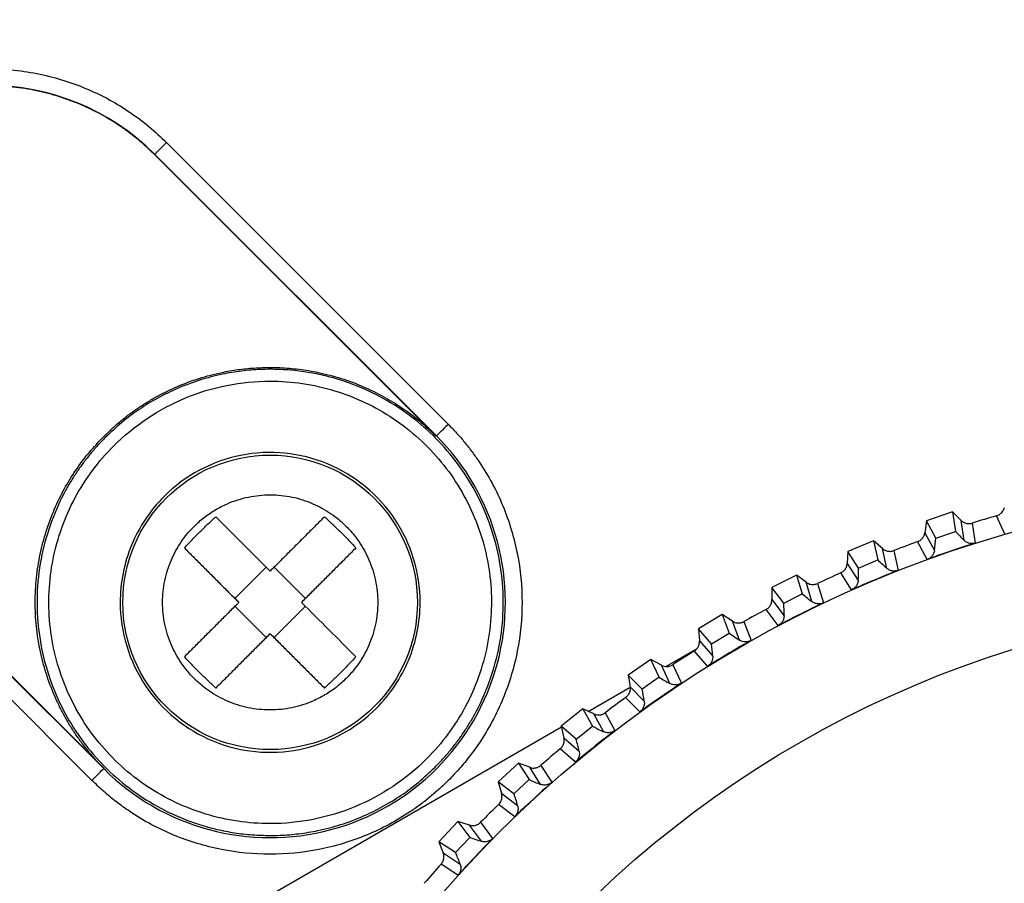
# Model space of a CAD drawing. Header units: millimetres. Extents: x -42 to 108, y 0 to 140.
# Tile 9 of 17: x 61 to 79, y 88 to 104. Entities that reach past the tile are written whole.
import ezdxf

# ---------------------------------------------------------------- set-up
doc = ezdxf.new("R2010")
doc.units = ezdxf.units.MM

msp = doc.modelspace()

# ---------------------------------------------------------------- linework, layer by layer
at = {"color": 7, "linetype": 'Continuous', "lineweight": 25}
for p, q in [((64.037, 101.304), (63.82, 101.087)), ((64.037, 101.304), (69.126, 96.214)), ((63.824, 101.091), (68.914, 96.002)), ((68.905, 96.002), (63.82, 101.087)), ((68.905, 96.002), (68.914, 96.002)), ((62.899, 89.987), (57.809, 95.076)), ((57.814, 95.081), (62.899, 89.996)), ((62.687, 89.775), (57.597, 94.864)), ((78.243, 94.629), (77.77, 94.468)), ((78.243, 94.629), (78.298, 94.276)), ((78.397, 94.475), (78.243, 94.629)), ((79.191, 94.226), (79.038, 94.558)), ((77.77, 94.468), (77.741, 94.253)), ((77.941, 94.155), (77.77, 94.468)), ((78.452, 94.114), (78.397, 94.475)), ((78.598, 94.426), (78.653, 94.064)), ((77.741, 94.253), (77.917, 93.933)), ((77.941, 94.155), (78.298, 94.276)), ((76.814, 94.107), (76.353, 93.914)), ((76.814, 94.107), (76.893, 93.759)), ((76.978, 93.964), (76.814, 94.107)), ((77.787, 93.771), (77.612, 94.091)), ((76.353, 93.914), (76.339, 93.697)), ((76.545, 93.614), (76.353, 93.914)), ((77.058, 93.608), (76.978, 93.964)), ((77.182, 93.929), (77.262, 93.572)), ((65.837, 93.629), (65.272, 93.063)), ((66.545, 93.063), (65.979, 93.629)), ((76.339, 93.697), (76.537, 93.39)), ((76.545, 93.614), (76.893, 93.759)), ((75.424, 93.487), (74.978, 93.262)), ((75.424, 93.487), (75.527, 93.145)), ((75.598, 93.356), (75.424, 93.487)), ((76.419, 93.219), (76.221, 93.527)), ((75.191, 92.976), (74.978, 93.262)), ((74.978, 93.262), (74.979, 93.045)), ((75.702, 93.006), (75.598, 93.356)), ((75.804, 93.335), (75.909, 92.985)), ((75.191, 92.976), (75.527, 93.145)), ((65.837, 92.356), (65.272, 92.922)), ((65.979, 92.356), (66.545, 92.922)), ((74.979, 93.045), (75.198, 92.752)), ((74.081, 92.771), (73.652, 92.516)), ((74.081, 92.771), (74.208, 92.438)), ((74.264, 92.653), (74.081, 92.771)), ((75.092, 92.574), (74.874, 92.867)), ((74.392, 92.311), (74.264, 92.653)), ((74.471, 92.646), (74.6, 92.304)), ((73.884, 92.245), (73.652, 92.516)), ((73.652, 92.516), (73.668, 92.299)), ((73.884, 92.245), (74.208, 92.438)), ((73.668, 92.299), (73.907, 92.023)), ((73.062, 91.834), (73.626, 92.16)), ((73.814, 91.837), (73.575, 92.114)), ((72.792, 91.963), (72.381, 91.679)), ((72.941, 91.64), (72.792, 91.963)), ((72.982, 91.858), (72.792, 91.963)), ((73.134, 91.526), (72.982, 91.858)), ((73.189, 91.866), (73.342, 91.534)), ((72.631, 91.425), (72.381, 91.679)), ((72.381, 91.679), (72.413, 91.464)), ((72.941, 91.64), (72.631, 91.425)), ((71.657, 91.023), (72.413, 91.46)), ((72.413, 91.464), (72.67, 91.205)), ((72.59, 91.013), (72.333, 91.273)), ((71.561, 91.068), (71.171, 90.755)), ((71.561, 91.068), (71.733, 90.755)), ((71.758, 90.976), (71.561, 91.068)), ((71.933, 90.656), (71.758, 90.976)), ((71.964, 90.998), (72.14, 90.678)), ((5, 52.539), (71.174, 90.744)), ((71.439, 90.52), (71.171, 90.755)), ((71.171, 90.755), (71.218, 90.543)), ((71.439, 90.52), (71.733, 90.755)), ((71.218, 90.543), (71.493, 90.302)), ((71.426, 90.106), (71.152, 90.347)), ((70.397, 90.089), (70.029, 89.749)), ((70.397, 90.089), (70.59, 89.789)), ((70.6, 90.011), (70.397, 90.089)), ((62.899, 89.996), (62.899, 89.987)), ((70.797, 89.703), (70.6, 90.011)), ((70.803, 90.047), (71.001, 89.74)), ((70.313, 89.533), (70.029, 89.749)), ((70.029, 89.749), (70.091, 89.541)), ((70.313, 89.533), (70.59, 89.789)), ((70.091, 89.541), (70.382, 89.32)), ((70.329, 89.119), (70.038, 89.341)), ((69.303, 89.031), (68.96, 88.667)), ((69.303, 89.031), (69.517, 88.745)), ((69.511, 88.967), (69.303, 89.031)), ((69.712, 89.018), (69.93, 88.724)), ((69.729, 88.674), (69.511, 88.967)), ((69.258, 88.47), (68.96, 88.667)), ((68.96, 88.667), (69.036, 88.463)), ((69.258, 88.47), (69.517, 88.745)), ((69.036, 88.463), (69.342, 88.263)), ((69.303, 88.059), (68.998, 88.26))]:
    msp.add_line(p, q, dxfattribs=at)
for centre, radius in [((65.908, 92.993), 2.662), ((85, 73.901), 21.133), ((85, 73.901), 19.098)]:
    msp.add_circle(centre, radius, dxfattribs=at)
for centre, radius, start, end in [((-265.106, -233.072), 488.125, 41.24425, 48.75575), ((-265.106, -233.072), 487.089, 41.6118, 48.75575), ((-265.106, -233.072), 486.989, 41.7663, 48.75575), ((60.817, 98.084), 4.253, 45, 225), ((65.908, 92.993), 4.253, 224.965, 45.035), ((85, 73.901), 21.5, 106.099, 107.3235), ((75.148, 94.342), 2.799, 351.6038, 356.1858), ((80.403, 96.121), 2.799, 221.2368, 225.8187), ((85, 73.901), 21.5, 110.099, 111.3235), ((78.864, 95.747), 2.799, 225.2368, 229.8187), ((85, 73.901), 21.5, 114.099, 115.3235), ((73.746, 93.605), 2.799, 355.6038, 0.1858), ((77.355, 95.265), 2.799, 229.2368, 233.8187), ((72.399, 92.772), 2.799, 359.6038, 4.1858), ((85, 73.901), 21.5, 118.099, 119.3235), ((75.883, 94.68), 2.799, 233.2368, 237.8187), ((71.113, 91.847), 2.799, 3.6038, 8.1858), ((85, 73.901), 21.5, 122.099, 123.3235), ((74.456, 93.993), 2.799, 237.2368, 241.8187), ((69.895, 90.834), 2.799, 7.6038, 12.1858), ((85, 73.901), 21.5, 126.099, 127.3235), ((73.08, 93.209), 2.799, 241.2368, 245.8187), ((68.751, 89.739), 2.799, 11.6038, 16.1858), ((85, 73.901), 21.5, 130.099, 131.3235), ((71.762, 92.33), 2.799, 245.2368, 249.8187), ((67.686, 88.567), 2.799, 15.6038, 20.1858), ((85, 73.901), 21.5, 134.099, 135.3235), ((70.509, 91.362), 2.799, 249.2368, 253.8187), ((66.705, 87.324), 2.799, 19.6038, 24.1858), ((85, 73.901), 21.5, 138.099, 139.3235)]:
    msp.add_arc(centre, radius, start, end, dxfattribs=at)
at = {"color": 8, "linetype": 'Continuous', "lineweight": 25}
msp.add_arc((-265.106, -233.072), 486.989, 41.7664, 48.75575, dxfattribs=at)
msp.add_open_spline([(55.622, 132.722), (59.586, 129.181), (67.514, 122.099), (78.941, 110.975), (88.666, 101.019), (94.406, 94.615), (96.598, 92.168)], degree=3, knots=[0, 0, 0, 0, 0.276392, 0.552784, 0.829175, 1, 1, 1, 1], dxfattribs=at)
at = {"color": 7, "linetype": 'Continuous', "lineweight": 25}
for points, knots in [([(57.597, 94.864), (57.547, 94.916), (57.447, 95.019), (57.306, 95.181), (57.173, 95.349), (57.049, 95.523), (56.933, 95.702), (56.826, 95.888), (56.727, 96.079), (56.603, 96.348), (56.47, 96.704), (56.352, 97.152), (56.28, 97.614), (56.248, 98.24), (56.328, 99.017), (56.604, 99.885), (57.028, 100.659), (57.578, 101.322), (58.241, 101.873), (59.016, 102.297), (59.884, 102.573), (60.661, 102.653), (61.287, 102.621), (61.748, 102.549), (62.197, 102.431), (62.619, 102.273), (63.015, 102.08), (63.38, 101.856), (63.725, 101.6), (63.932, 101.402), (64.037, 101.304)], [0, 0, 0, 0, 0.015123, 0.030147, 0.045106, 0.060033, 0.074962, 0.089928, 0.104963, 0.1201, 0.152242, 0.184454, 0.217278, 0.250176, 0.315811, 0.380082, 0.440011, 0.500016, 0.559947, 0.61995, 0.684221, 0.749855, 0.782679, 0.815578, 0.847717, 0.879931, 0.910069, 0.939946, 0.969833, 1, 1, 1, 1]), ([(63.82, 101.087), (63.772, 101.134), (63.676, 101.227), (63.524, 101.359), (63.368, 101.482), (63.206, 101.598), (63.038, 101.706), (62.866, 101.806), (62.687, 101.899), (62.436, 102.015), (62.104, 102.139), (61.686, 102.249), (61.255, 102.316), (60.672, 102.346), (59.946, 102.271), (59.137, 102.014), (58.415, 101.619), (57.797, 101.105), (57.282, 100.486), (56.887, 99.764), (56.63, 98.954), (56.555, 98.23), (56.585, 97.646), (56.652, 97.215), (56.762, 96.797), (56.909, 96.403), (57.089, 96.034), (57.299, 95.693), (57.538, 95.372), (57.721, 95.178), (57.814, 95.081)], [0, 0, 0, 0, 0.015122, 0.030146, 0.045105, 0.060032, 0.074961, 0.089927, 0.104962, 0.1201, 0.152239, 0.184454, 0.217275, 0.250176, 0.315811, 0.380082, 0.440008, 0.500016, 0.559945, 0.61995, 0.684221, 0.749855, 0.782677, 0.815578, 0.847714, 0.879931, 0.910068, 0.939945, 0.969832, 1, 1, 1, 1]), ([(62.905, 95.996), (62.953, 96.043), (63.049, 96.136), (63.201, 96.267), (63.357, 96.391), (63.519, 96.507), (63.687, 96.615), (63.86, 96.715), (64.038, 96.808), (64.289, 96.924), (64.621, 97.048), (64.992, 97.145), (65.325, 97.203), (65.616, 97.234), (65.811, 97.238), (65.908, 97.24)], [0, 0, 0, 0, 0.06045, 0.120507, 0.180303, 0.239974, 0.299654, 0.359478, 0.419582, 0.480098, 0.608542, 0.737298, 0.824825, 0.912254, 1, 1, 1, 1]), ([(65.908, 97.207), (65.85, 97.206), (65.734, 97.205), (65.561, 97.194), (65.388, 97.176), (65.216, 97.151), (64.962, 97.103), (64.631, 97.016), (64.24, 96.87), (63.874, 96.691), (63.536, 96.484), (63.217, 96.246), (63.025, 96.064), (62.928, 95.972)], [0, 0, 0, 0, 0.052574, 0.105052, 0.157525, 0.210081, 0.262811, 0.391265, 0.52005, 0.640514, 0.75994, 0.879409, 1, 1, 1, 1]), ([(65.908, 97.24), (65.966, 97.239), (66.083, 97.238), (66.257, 97.227), (66.431, 97.209), (66.604, 97.184), (66.859, 97.136), (67.192, 97.049), (67.585, 96.902), (67.953, 96.723), (68.293, 96.515), (68.614, 96.277), (68.808, 96.094), (68.905, 96.002)], [0, 0, 0, 0, 0.052562, 0.105031, 0.157496, 0.210047, 0.262771, 0.3912, 0.519971, 0.64045, 0.759897, 0.879389, 1, 1, 1, 1]), ([(68.888, 90.013), (68.934, 90.061), (69.027, 90.156), (69.157, 90.306), (69.28, 90.462), (69.395, 90.623), (69.502, 90.789), (69.673, 91.083), (69.875, 91.524), (70.05, 92.135), (70.134, 92.774), (70.116, 93.425), (70.001, 94.063), (69.795, 94.658), (69.514, 95.202), (69.166, 95.688), (68.754, 96.12), (68.282, 96.493), (67.757, 96.797), (67.277, 96.988), (66.872, 97.1), (66.554, 97.161), (66.233, 97.2), (66.016, 97.204), (65.908, 97.207)], [0, 0, 0, 0, 0.020155, 0.04018, 0.06012, 0.080019, 0.099923, 0.119876, 0.182871, 0.245797, 0.31143, 0.37711, 0.441837, 0.506654, 0.566702, 0.626431, 0.686684, 0.746589, 0.807898, 0.869449, 0.902162, 0.934695, 0.967243, 1, 1, 1, 1]), ([(63.08, 95.821), (63.45, 96.191), (63.894, 96.488), (64.861, 96.889), (65.385, 96.993), (65.908, 96.993)], [0, 0, 0, 0, 0.5, 0.5, 1, 1, 1, 1]), ([(65.908, 96.993), (66.301, 96.993), (66.693, 96.934), (67.445, 96.706), (67.804, 96.537), (68.457, 96.1), (68.751, 95.834), (69.249, 95.227), (69.453, 94.886), (69.754, 94.161), (69.85, 93.776), (69.927, 92.994), (69.908, 92.598), (69.755, 91.827), (69.621, 91.453), (69.251, 90.761), (69.014, 90.442), (68.737, 90.164)], [0, 0, 0, 0, 0.125, 0.125, 0.25, 0.25, 0.375, 0.375, 0.5, 0.5, 0.625, 0.625, 0.75, 0.75, 0.875, 0.875, 1, 1, 1, 1]), ([(69.126, 96.214), (69.071, 96.159), (69.016, 96.104), (68.937, 96.026), (68.914, 96.003), (68.914, 96.002)], [0, 0, 0, 0, 0.5, 0.5, 1, 1, 1, 1]), ([(69.126, 96.214), (69.177, 96.161), (69.28, 96.056), (69.425, 95.888), (69.561, 95.713), (69.733, 95.47), (69.927, 95.149), (70.121, 94.74), (70.273, 94.314), (70.417, 93.736), (70.49, 92.994), (70.418, 92.253), (70.274, 91.674), (70.122, 91.248), (69.929, 90.84), (69.723, 90.497), (69.52, 90.215), (69.333, 89.986), (69.196, 89.844), (69.128, 89.773)], [0, 0, 0, 0, 0.030971, 0.061888, 0.092822, 0.123848, 0.186897, 0.250094, 0.313142, 0.376339, 0.500004, 0.623669, 0.686718, 0.749915, 0.812963, 0.87616, 0.917436, 0.958658, 1, 1, 1, 1]), ([(62.899, 89.996), (62.852, 90.044), (62.759, 90.14), (62.628, 90.292), (62.505, 90.448), (62.389, 90.61), (62.282, 90.778), (62.182, 90.951), (62.09, 91.129), (61.975, 91.38), (61.851, 91.711), (61.742, 92.129), (61.675, 92.559), (61.654, 92.997), (61.676, 93.435), (61.744, 93.864), (61.854, 94.282), (62.001, 94.675), (62.181, 95.044), (62.39, 95.384), (62.629, 95.705), (62.813, 95.899), (62.905, 95.996)], [0, 0, 0, 0, 0.030229, 0.060261, 0.090163, 0.120002, 0.149845, 0.17976, 0.209814, 0.240073, 0.304305, 0.368688, 0.434281, 0.500031, 0.565623, 0.631375, 0.6956, 0.75999, 0.82023, 0.879953, 0.939696, 1, 1, 1, 1]), ([(62.928, 95.972), (62.882, 95.925), (62.789, 95.829), (62.659, 95.679), (62.536, 95.524), (62.421, 95.363), (62.314, 95.197), (62.143, 94.902), (61.942, 94.462), (61.766, 93.851), (61.682, 93.211), (61.7, 92.56), (61.815, 91.922), (62.021, 91.328), (62.302, 90.783), (62.65, 90.298), (63.062, 89.865), (63.535, 89.493), (64.06, 89.189), (64.54, 88.998), (64.944, 88.886), (65.262, 88.824), (65.584, 88.786), (65.8, 88.781), (65.908, 88.779)], [0, 0, 0, 0, 0.020155, 0.04018, 0.06012, 0.080019, 0.099923, 0.119876, 0.182871, 0.245797, 0.31143, 0.37711, 0.441837, 0.506654, 0.566702, 0.626431, 0.686684, 0.746589, 0.807898, 0.869449, 0.902162, 0.934695, 0.967243, 1, 1, 1, 1]), ([(65.908, 88.993), (65.515, 88.993), (65.123, 89.051), (64.371, 89.279), (64.012, 89.449), (63.359, 89.885), (63.065, 90.152), (62.567, 90.759), (62.363, 91.099), (62.062, 91.825), (61.966, 92.21), (61.889, 92.991), (61.908, 93.388), (62.062, 94.158), (62.195, 94.532), (62.566, 95.225), (62.802, 95.543), (63.08, 95.821)], [0, 0, 0, 0, 0.125, 0.125, 0.25, 0.25, 0.375, 0.375, 0.5, 0.5, 0.625, 0.625, 0.75, 0.75, 0.875, 0.875, 1, 1, 1, 1]), ([(68.619, 92.993), (68.619, 93.525), (68.458, 94.056), (67.866, 94.941), (67.437, 95.293), (66.454, 95.701), (65.901, 95.755), (64.857, 95.547), (64.368, 95.286), (63.991, 94.909)], [0, 0, 0, 0, 0.25, 0.25, 0.5, 0.5, 0.75, 0.75, 1, 1, 1, 1]), ([(63.991, 94.909), (63.741, 94.659), (63.54, 94.358), (63.268, 93.702), (63.197, 93.348), (63.197, 92.993)], [0, 0, 0, 0, 0.5, 0.5, 1, 1, 1, 1]), ([(64.534, 94.367), (64.563, 94.396), (64.621, 94.452), (64.716, 94.53), (64.815, 94.602), (64.918, 94.667), (65.025, 94.726), (65.159, 94.789), (65.322, 94.85), (65.514, 94.9), (65.71, 94.931), (65.909, 94.94), (66.108, 94.93), (66.37, 94.89), (66.676, 94.792), (66.954, 94.64), (67.131, 94.507), (67.222, 94.426), (67.266, 94.383), (67.283, 94.367)], [0, 0, 0, 0, 0.040012, 0.080025, 0.120037, 0.160049, 0.200062, 0.240074, 0.305381, 0.370695, 0.435431, 0.50016, 0.565956, 0.630765, 0.760074, 0.880144, 0.939812, 0.977323, 1, 1, 1, 1]), ([(79.038, 94.558), (79.049, 94.561), (79.059, 94.565), (79.069, 94.57), (79.079, 94.574), (79.089, 94.58), (79.098, 94.586), (79.107, 94.593), (79.115, 94.6), (79.123, 94.608), (79.131, 94.615), (79.138, 94.624), (79.145, 94.633), (79.148, 94.637), (79.151, 94.642), (79.154, 94.647), (79.16, 94.656), (79.165, 94.666), (79.169, 94.677), (79.173, 94.687), (79.176, 94.698), (79.179, 94.71)], [0, 0, 0, 0, 0.0000331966, 0.0000331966, 0.0000331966, 0.0000663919, 0.0000663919, 0.0000663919, 0.0000995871, 0.0000995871, 0.0000995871, 0.0001327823, 0.0001327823, 0.0001327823, 0.0001492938, 0.0001492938, 0.0001492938, 0.0001827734, 0.0001827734, 0.0001827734, 0.0002172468, 0.0002172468, 0.0002172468, 0.0002172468]), ([(64.359, 93.976), (64.404, 94.025), (64.495, 94.123), (64.635, 94.266), (64.778, 94.406), (64.876, 94.496), (64.925, 94.542)], [0, 0, 0, 0, 0.250037, 0.5, 0.749963, 1, 1, 1, 1]), ([(66.891, 94.542), (66.838, 94.488), (66.73, 94.38), (66.567, 94.218), (66.404, 94.054), (66.239, 93.89), (66.074, 93.724), (65.964, 93.614), (65.908, 93.558)], [0, 0, 0, 0, 0.166982, 0.333586, 0.5, 0.666414, 0.833018, 1, 1, 1, 1]), ([(66.891, 94.542), (66.94, 94.496), (67.039, 94.406), (67.133, 94.312), (67.181, 94.266)], [0, 0, 0, 0, 0.500073, 1, 1, 1, 1]), ([(64.534, 91.618), (64.505, 91.647), (64.449, 91.706), (64.371, 91.8), (64.287, 91.915), (64.202, 92.054), (64.119, 92.224), (64.051, 92.405), (63.984, 92.661), (63.958, 92.926), (63.971, 93.191), (64.011, 93.452), (64.109, 93.76), (64.261, 94.038), (64.394, 94.215), (64.474, 94.307), (64.517, 94.351), (64.534, 94.367)], [0, 0, 0, 0, 0.039962, 0.079925, 0.119891, 0.180007, 0.240118, 0.30509, 0.369633, 0.500075, 0.565003, 0.62957, 0.76003, 0.879745, 0.939575, 0.977245, 1, 1, 1, 1]), ([(67.283, 94.367), (67.311, 94.338), (67.367, 94.279), (67.445, 94.185), (67.529, 94.07), (67.614, 93.931), (67.697, 93.761), (67.765, 93.581), (67.832, 93.325), (67.859, 93.059), (67.846, 92.795), (67.806, 92.533), (67.708, 92.226), (67.556, 91.947), (67.422, 91.771), (67.342, 91.679), (67.299, 91.635), (67.283, 91.618)], [0, 0, 0, 0, 0.039962, 0.079925, 0.119891, 0.180007, 0.240118, 0.30509, 0.369633, 0.500075, 0.565003, 0.62957, 0.76003, 0.879745, 0.939575, 0.977245, 1, 1, 1, 1]), ([(78.397, 94.475), (78.405, 94.467), (78.413, 94.46), (78.422, 94.454), (78.431, 94.447), (78.441, 94.442), (78.451, 94.437), (78.461, 94.432), (78.471, 94.428), (78.482, 94.425), (78.493, 94.422), (78.503, 94.419), (78.514, 94.418), (78.52, 94.417), (78.525, 94.417), (78.531, 94.417), (78.542, 94.416), (78.553, 94.417), (78.564, 94.418), (78.576, 94.42), (78.587, 94.422), (78.598, 94.426)], [0, 0, 0, 0, 0.0000332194, 0.0000332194, 0.0000332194, 0.0000664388, 0.0000664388, 0.0000664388, 0.0000996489, 0.0000996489, 0.0000996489, 0.000132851, 0.000132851, 0.000132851, 0.0001493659, 0.0001493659, 0.0001493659, 0.0001828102, 0.0001828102, 0.0001828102, 0.0002172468, 0.0002172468, 0.0002172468, 0.0002172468]), ([(67.181, 94.266), (67.228, 94.218), (67.322, 94.123), (67.412, 94.025), (67.457, 93.976)], [0, 0, 0, 0, 0.499927, 1, 1, 1, 1]), ([(77.612, 94.091), (77.622, 94.095), (77.632, 94.1), (77.642, 94.105), (77.651, 94.111), (77.661, 94.117), (77.669, 94.124), (77.678, 94.131), (77.686, 94.139), (77.693, 94.147), (77.7, 94.156), (77.707, 94.164), (77.713, 94.174), (77.716, 94.179), (77.718, 94.183), (77.721, 94.188), (77.726, 94.198), (77.73, 94.209), (77.734, 94.219), (77.737, 94.23), (77.74, 94.242), (77.741, 94.253)], [0, 0, 0, 0, 0.0000331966, 0.0000331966, 0.0000331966, 0.0000663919, 0.0000663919, 0.0000663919, 0.0000995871, 0.0000995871, 0.0000995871, 0.0001327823, 0.0001327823, 0.0001327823, 0.0001492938, 0.0001492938, 0.0001492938, 0.0001827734, 0.0001827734, 0.0001827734, 0.0002172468, 0.0002172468, 0.0002172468, 0.0002172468]), ([(64.359, 93.976), (64.413, 93.922), (64.521, 93.815), (64.683, 93.652), (64.847, 93.488), (65.011, 93.324), (65.176, 93.159), (65.287, 93.048), (65.342, 92.993)], [0, 0, 0, 0, 0.166982, 0.333586, 0.5, 0.666414, 0.833018, 1, 1, 1, 1]), ([(67.457, 93.976), (67.404, 93.923), (67.299, 93.818), (67.138, 93.657), (66.976, 93.494), (66.81, 93.329), (66.643, 93.162), (66.53, 93.049), (66.474, 92.993)], [0, 0, 0, 0, 0.163013, 0.327487, 0.493422, 0.660818, 0.829678, 1, 1, 1, 1]), ([(78.653, 94.064), (78.463, 94.004), (78.273, 93.941), (78.084, 93.876), (77.985, 93.842), (77.886, 93.807), (77.787, 93.771)], [0, 0, 0, 0, 0.0006000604, 0.0006000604, 0.0006000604, 0.000914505, 0.000914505, 0.000914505, 0.000914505]), ([(78.653, 94.064), (78.643, 94.061), (78.632, 94.058), (78.621, 94.057), (78.61, 94.055), (78.599, 94.055), (78.588, 94.055), (78.577, 94.055), (78.566, 94.056), (78.556, 94.059), (78.545, 94.061), (78.535, 94.063), (78.525, 94.067), (78.515, 94.071), (78.506, 94.075), (78.497, 94.08), (78.489, 94.084), (78.481, 94.09), (78.473, 94.095), (78.466, 94.101), (78.458, 94.107), (78.452, 94.114)], [0, 0, 0, 0, 0.0000330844, 0.0000330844, 0.0000330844, 0.0000661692, 0.0000661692, 0.0000661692, 0.0000989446, 0.0000989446, 0.0000989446, 0.0001308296, 0.0001308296, 0.0001308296, 0.000161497, 0.000161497, 0.000161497, 0.0001901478, 0.0001901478, 0.0001901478, 0.0002195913, 0.0002195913, 0.0002195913, 0.0002195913]), ([(76.978, 93.964), (76.986, 93.957), (76.995, 93.951), (77.005, 93.945), (77.014, 93.939), (77.024, 93.934), (77.034, 93.93), (77.045, 93.926), (77.055, 93.922), (77.066, 93.92), (77.077, 93.918), (77.088, 93.916), (77.099, 93.916), (77.105, 93.915), (77.11, 93.915), (77.116, 93.915), (77.127, 93.916), (77.138, 93.917), (77.149, 93.919), (77.16, 93.922), (77.171, 93.925), (77.182, 93.929)], [0, 0, 0, 0, 0.0000332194, 0.0000332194, 0.0000332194, 0.0000664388, 0.0000664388, 0.0000664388, 0.0000996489, 0.0000996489, 0.0000996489, 0.000132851, 0.000132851, 0.000132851, 0.0001493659, 0.0001493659, 0.0001493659, 0.0001828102, 0.0001828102, 0.0001828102, 0.0002172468, 0.0002172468, 0.0002172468, 0.0002172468]), ([(77.917, 93.933), (77.916, 93.923), (77.914, 93.914), (77.911, 93.904), (77.909, 93.895), (77.905, 93.886), (77.901, 93.877), (77.897, 93.868), (77.893, 93.859), (77.887, 93.851), (77.882, 93.842), (77.876, 93.834), (77.869, 93.827), (77.863, 93.82), (77.856, 93.813), (77.848, 93.806), (77.841, 93.8), (77.833, 93.794), (77.824, 93.789), (77.813, 93.782), (77.8, 93.775), (77.787, 93.771)], [0, 0, 0, 0, 0.0000302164, 0.0000302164, 0.0000302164, 0.0000598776, 0.0000598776, 0.0000598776, 0.0000895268, 0.0000895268, 0.0000895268, 0.0001191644, 0.0001191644, 0.0001191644, 0.000148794, 0.000148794, 0.000148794, 0.00017842, 0.00017842, 0.00017842, 0.0002196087, 0.0002196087, 0.0002196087, 0.0002196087]), ([(76.221, 93.527), (76.231, 93.531), (76.241, 93.537), (76.25, 93.543), (76.26, 93.549), (76.268, 93.556), (76.276, 93.564), (76.284, 93.571), (76.292, 93.579), (76.299, 93.588), (76.305, 93.597), (76.311, 93.606), (76.316, 93.616), (76.319, 93.621), (76.321, 93.626), (76.324, 93.631), (76.328, 93.641), (76.331, 93.652), (76.334, 93.663), (76.337, 93.674), (76.338, 93.686), (76.339, 93.697)], [0, 0, 0, 0, 0.0000331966, 0.0000331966, 0.0000331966, 0.0000663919, 0.0000663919, 0.0000663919, 0.0000995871, 0.0000995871, 0.0000995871, 0.0001327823, 0.0001327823, 0.0001327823, 0.0001492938, 0.0001492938, 0.0001492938, 0.0001827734, 0.0001827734, 0.0001827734, 0.0002172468, 0.0002172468, 0.0002172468, 0.0002172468]), ([(77.262, 93.572), (77.076, 93.499), (76.891, 93.423), (76.707, 93.345), (76.611, 93.304), (76.515, 93.262), (76.419, 93.219)], [0, 0, 0, 0, 0.0006000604, 0.0006000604, 0.0006000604, 0.000914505, 0.000914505, 0.000914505, 0.000914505]), ([(77.262, 93.572), (77.252, 93.568), (77.241, 93.565), (77.231, 93.563), (77.22, 93.561), (77.209, 93.559), (77.198, 93.559), (77.187, 93.558), (77.176, 93.559), (77.165, 93.56), (77.155, 93.561), (77.144, 93.563), (77.134, 93.566), (77.124, 93.569), (77.114, 93.573), (77.105, 93.577), (77.097, 93.581), (77.088, 93.586), (77.081, 93.591), (77.073, 93.596), (77.065, 93.602), (77.058, 93.608)], [0, 0, 0, 0, 0.0000330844, 0.0000330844, 0.0000330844, 0.0000661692, 0.0000661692, 0.0000661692, 0.0000989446, 0.0000989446, 0.0000989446, 0.0001308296, 0.0001308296, 0.0001308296, 0.000161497, 0.000161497, 0.000161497, 0.0001901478, 0.0001901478, 0.0001901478, 0.0002195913, 0.0002195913, 0.0002195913, 0.0002195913]), ([(75.598, 93.356), (75.607, 93.349), (75.616, 93.343), (75.626, 93.338), (75.636, 93.333), (75.646, 93.329), (75.657, 93.325), (75.667, 93.322), (75.678, 93.319), (75.689, 93.318), (75.7, 93.316), (75.711, 93.315), (75.722, 93.316), (75.728, 93.316), (75.733, 93.316), (75.739, 93.317), (75.75, 93.318), (75.761, 93.32), (75.772, 93.323), (75.783, 93.326), (75.793, 93.33), (75.804, 93.335)], [0, 0, 0, 0, 0.0000332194, 0.0000332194, 0.0000332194, 0.0000664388, 0.0000664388, 0.0000664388, 0.0000996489, 0.0000996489, 0.0000996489, 0.000132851, 0.000132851, 0.000132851, 0.0001493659, 0.0001493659, 0.0001493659, 0.0001828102, 0.0001828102, 0.0001828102, 0.0002172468, 0.0002172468, 0.0002172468, 0.0002172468]), ([(76.537, 93.39), (76.536, 93.38), (76.535, 93.371), (76.533, 93.361), (76.531, 93.351), (76.528, 93.342), (76.525, 93.333), (76.522, 93.324), (76.518, 93.315), (76.513, 93.306), (76.508, 93.297), (76.503, 93.289), (76.497, 93.281), (76.491, 93.273), (76.484, 93.266), (76.477, 93.259), (76.47, 93.252), (76.462, 93.246), (76.454, 93.24), (76.443, 93.232), (76.431, 93.225), (76.419, 93.219)], [0, 0, 0, 0, 0.0000302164, 0.0000302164, 0.0000302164, 0.0000598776, 0.0000598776, 0.0000598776, 0.0000895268, 0.0000895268, 0.0000895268, 0.0001191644, 0.0001191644, 0.0001191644, 0.000148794, 0.000148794, 0.000148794, 0.00017842, 0.00017842, 0.00017842, 0.0002196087, 0.0002196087, 0.0002196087, 0.0002196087]), ([(63.197, 92.993), (63.197, 92.46), (63.359, 91.929), (63.95, 91.044), (64.379, 90.692), (65.363, 90.285), (65.915, 90.23), (66.959, 90.438), (67.448, 90.7), (67.825, 91.076)], [0, 0, 0, 0, 0.25, 0.25, 0.5, 0.5, 0.75, 0.75, 1, 1, 1, 1]), ([(65.342, 92.993), (65.287, 92.937), (65.176, 92.827), (65.011, 92.661), (64.847, 92.497), (64.683, 92.334), (64.521, 92.171), (64.413, 92.063), (64.359, 92.01)], [0, 0, 0, 0, 0.166982, 0.333586, 0.5, 0.666414, 0.833018, 1, 1, 1, 1]), ([(67.825, 91.076), (68.076, 91.327), (68.277, 91.628), (68.548, 92.283), (68.619, 92.638), (68.619, 92.993)], [0, 0, 0, 0, 0.5, 0.5, 1, 1, 1, 1]), ([(74.874, 92.867), (74.883, 92.872), (74.893, 92.878), (74.901, 92.885), (74.91, 92.892), (74.918, 92.899), (74.926, 92.907), (74.933, 92.915), (74.94, 92.924), (74.946, 92.933), (74.953, 92.943), (74.958, 92.952), (74.962, 92.962), (74.965, 92.967), (74.967, 92.973), (74.968, 92.978), (74.972, 92.988), (74.975, 92.999), (74.977, 93.01), (74.978, 93.022), (74.979, 93.033), (74.979, 93.045)], [0, 0, 0, 0, 0.0000331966, 0.0000331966, 0.0000331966, 0.0000663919, 0.0000663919, 0.0000663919, 0.0000995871, 0.0000995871, 0.0000995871, 0.0001327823, 0.0001327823, 0.0001327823, 0.0001492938, 0.0001492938, 0.0001492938, 0.0001827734, 0.0001827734, 0.0001827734, 0.0002172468, 0.0002172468, 0.0002172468, 0.0002172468]), ([(75.909, 92.985), (75.728, 92.899), (75.549, 92.81), (75.371, 92.719), (75.278, 92.671), (75.185, 92.623), (75.092, 92.574)], [0, 0, 0, 0, 0.0006000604, 0.0006000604, 0.0006000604, 0.000914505, 0.000914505, 0.000914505, 0.000914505]), ([(75.909, 92.985), (75.899, 92.98), (75.889, 92.976), (75.878, 92.973), (75.867, 92.97), (75.857, 92.968), (75.846, 92.967), (75.835, 92.965), (75.824, 92.965), (75.813, 92.966), (75.802, 92.966), (75.792, 92.967), (75.781, 92.97), (75.771, 92.972), (75.761, 92.975), (75.752, 92.978), (75.743, 92.982), (75.735, 92.986), (75.726, 92.99), (75.718, 92.995), (75.71, 93), (75.702, 93.006)], [0, 0, 0, 0, 0.0000330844, 0.0000330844, 0.0000330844, 0.0000661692, 0.0000661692, 0.0000661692, 0.0000989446, 0.0000989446, 0.0000989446, 0.0001308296, 0.0001308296, 0.0001308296, 0.000161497, 0.000161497, 0.000161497, 0.0001901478, 0.0001901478, 0.0001901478, 0.0002195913, 0.0002195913, 0.0002195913, 0.0002195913]), ([(75.198, 92.752), (75.198, 92.743), (75.198, 92.733), (75.196, 92.723), (75.195, 92.713), (75.193, 92.704), (75.19, 92.694), (75.187, 92.685), (75.184, 92.676), (75.18, 92.667), (75.176, 92.658), (75.171, 92.649), (75.166, 92.641), (75.16, 92.632), (75.154, 92.624), (75.148, 92.617), (75.141, 92.61), (75.134, 92.603), (75.126, 92.597), (75.116, 92.588), (75.104, 92.58), (75.092, 92.574)], [0, 0, 0, 0, 0.0000302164, 0.0000302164, 0.0000302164, 0.0000598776, 0.0000598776, 0.0000598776, 0.0000895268, 0.0000895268, 0.0000895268, 0.0001191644, 0.0001191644, 0.0001191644, 0.000148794, 0.000148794, 0.000148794, 0.00017842, 0.00017842, 0.00017842, 0.0002196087, 0.0002196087, 0.0002196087, 0.0002196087]), ([(74.264, 92.653), (74.273, 92.647), (74.283, 92.641), (74.293, 92.637), (74.303, 92.633), (74.314, 92.629), (74.324, 92.626), (74.335, 92.624), (74.346, 92.622), (74.357, 92.621), (74.368, 92.62), (74.379, 92.62), (74.39, 92.621), (74.396, 92.622), (74.401, 92.622), (74.407, 92.623), (74.418, 92.625), (74.429, 92.628), (74.439, 92.632), (74.45, 92.636), (74.461, 92.64), (74.471, 92.646)], [0, 0, 0, 0, 0.0000332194, 0.0000332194, 0.0000332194, 0.0000664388, 0.0000664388, 0.0000664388, 0.0000996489, 0.0000996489, 0.0000996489, 0.000132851, 0.000132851, 0.000132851, 0.0001493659, 0.0001493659, 0.0001493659, 0.0001828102, 0.0001828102, 0.0001828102, 0.0002172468, 0.0002172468, 0.0002172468, 0.0002172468]), ([(65.908, 92.427), (65.852, 92.371), (65.739, 92.258), (65.572, 92.091), (65.406, 91.925), (65.243, 91.762), (65.083, 91.602), (64.977, 91.496), (64.925, 91.444)], [0, 0, 0, 0, 0.1703223, 0.3391815, 0.5065783, 0.6725133, 0.836987, 1, 1, 1, 1]), ([(65.908, 92.427), (65.964, 92.372), (66.074, 92.261), (66.239, 92.096), (66.404, 91.931), (66.567, 91.768), (66.73, 91.605), (66.838, 91.498), (66.891, 91.444)], [0, 0, 0, 0, 0.166982, 0.333586, 0.5, 0.666414, 0.833018, 1, 1, 1, 1]), ([(73.575, 92.114), (73.585, 92.12), (73.594, 92.127), (73.602, 92.134), (73.61, 92.141), (73.618, 92.149), (73.625, 92.158), (73.632, 92.167), (73.638, 92.176), (73.643, 92.186), (73.649, 92.195), (73.653, 92.205), (73.657, 92.216), (73.659, 92.221), (73.661, 92.226), (73.662, 92.232), (73.665, 92.242), (73.667, 92.253), (73.668, 92.265), (73.669, 92.276), (73.669, 92.288), (73.668, 92.299)], [0, 0, 0, 0, 0.0000331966, 0.0000331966, 0.0000331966, 0.0000663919, 0.0000663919, 0.0000663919, 0.0000995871, 0.0000995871, 0.0000995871, 0.0001327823, 0.0001327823, 0.0001327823, 0.0001492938, 0.0001492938, 0.0001492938, 0.0001827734, 0.0001827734, 0.0001827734, 0.0002172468, 0.0002172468, 0.0002172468, 0.0002172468]), ([(74.6, 92.304), (74.426, 92.206), (74.253, 92.105), (74.082, 92.001), (73.992, 91.947), (73.903, 91.892), (73.814, 91.837)], [0, 0, 0, 0, 0.0006000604, 0.0006000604, 0.0006000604, 0.000914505, 0.000914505, 0.000914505, 0.000914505]), ([(74.6, 92.304), (74.568, 92.286), (74.531, 92.277), (74.458, 92.28), (74.422, 92.292), (74.392, 92.311)], [0, 0, 0, 0, 0.5, 0.5, 1, 1, 1, 1]), ([(73.907, 92.023), (73.908, 92.013), (73.908, 92.003), (73.907, 91.993), (73.907, 91.984), (73.905, 91.974), (73.903, 91.964), (73.901, 91.955), (73.898, 91.945), (73.895, 91.936), (73.891, 91.927), (73.887, 91.918), (73.882, 91.909), (73.878, 91.9), (73.872, 91.892), (73.866, 91.884), (73.86, 91.876), (73.853, 91.869), (73.846, 91.862), (73.836, 91.853), (73.825, 91.844), (73.814, 91.837)], [0, 0, 0, 0, 0.0000302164, 0.0000302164, 0.0000302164, 0.0000598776, 0.0000598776, 0.0000598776, 0.0000895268, 0.0000895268, 0.0000895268, 0.0001191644, 0.0001191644, 0.0001191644, 0.000148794, 0.000148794, 0.000148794, 0.00017842, 0.00017842, 0.00017842, 0.0002196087, 0.0002196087, 0.0002196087, 0.0002196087]), ([(64.635, 91.72), (64.588, 91.767), (64.495, 91.862), (64.404, 91.96), (64.359, 92.01)], [0, 0, 0, 0, 0.499927, 1, 1, 1, 1]), ([(67.457, 92.01), (67.412, 91.96), (67.321, 91.862), (67.181, 91.719), (67.038, 91.579), (66.94, 91.489), (66.891, 91.444)], [0, 0, 0, 0, 0.250037, 0.5, 0.749963, 1, 1, 1, 1]), ([(64.925, 91.444), (64.876, 91.489), (64.778, 91.579), (64.683, 91.673), (64.635, 91.72)], [0, 0, 0, 0, 0.500073, 1, 1, 1, 1]), ([(67.283, 91.618), (67.253, 91.59), (67.195, 91.533), (67.1, 91.456), (67.002, 91.384), (66.898, 91.318), (66.791, 91.26), (66.657, 91.197), (66.495, 91.136), (66.302, 91.085), (66.106, 91.055), (65.907, 91.046), (65.708, 91.055), (65.446, 91.096), (65.14, 91.194), (64.862, 91.346), (64.686, 91.479), (64.594, 91.559), (64.55, 91.602), (64.534, 91.618)], [0, 0, 0, 0, 0.040012, 0.080025, 0.120037, 0.160049, 0.200062, 0.240074, 0.305381, 0.370695, 0.435431, 0.50016, 0.565956, 0.630765, 0.760074, 0.880144, 0.939812, 0.977323, 1, 1, 1, 1]), ([(73.342, 91.534), (73.175, 91.423), (73.009, 91.311), (72.846, 91.196), (72.76, 91.135), (72.675, 91.075), (72.59, 91.013)], [0, 0, 0, 0, 0.0006000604, 0.0006000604, 0.0006000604, 0.000914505, 0.000914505, 0.000914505, 0.000914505]), ([(73.342, 91.534), (73.332, 91.528), (73.323, 91.522), (73.312, 91.518), (73.302, 91.513), (73.292, 91.51), (73.281, 91.507), (73.271, 91.504), (73.26, 91.502), (73.249, 91.501), (73.238, 91.5), (73.228, 91.5), (73.217, 91.501), (73.207, 91.502), (73.197, 91.503), (73.187, 91.506), (73.178, 91.508), (73.169, 91.511), (73.16, 91.514), (73.151, 91.517), (73.142, 91.522), (73.134, 91.526)], [0, 0, 0, 0, 0.0000330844, 0.0000330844, 0.0000330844, 0.0000661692, 0.0000661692, 0.0000661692, 0.0000989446, 0.0000989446, 0.0000989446, 0.0001308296, 0.0001308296, 0.0001308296, 0.000161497, 0.000161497, 0.000161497, 0.0001901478, 0.0001901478, 0.0001901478, 0.0002195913, 0.0002195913, 0.0002195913, 0.0002195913]), ([(72.413, 91.464), (72.414, 91.453), (72.415, 91.442), (72.415, 91.431), (72.414, 91.419), (72.413, 91.408), (72.411, 91.398), (72.409, 91.387), (72.406, 91.376), (72.402, 91.365), (72.399, 91.355), (72.394, 91.345), (72.388, 91.335), (72.386, 91.331), (72.383, 91.326), (72.38, 91.321), (72.373, 91.312), (72.366, 91.303), (72.359, 91.295), (72.351, 91.287), (72.342, 91.28), (72.333, 91.273)], [0, 0, 0, 0, 0.0000332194, 0.0000332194, 0.0000332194, 0.0000664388, 0.0000664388, 0.0000664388, 0.0000996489, 0.0000996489, 0.0000996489, 0.000132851, 0.000132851, 0.000132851, 0.0001493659, 0.0001493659, 0.0001493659, 0.0001828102, 0.0001828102, 0.0001828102, 0.0002172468, 0.0002172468, 0.0002172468, 0.0002172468]), ([(72.67, 91.205), (72.671, 91.195), (72.672, 91.185), (72.672, 91.175), (72.672, 91.166), (72.672, 91.156), (72.67, 91.146), (72.669, 91.136), (72.667, 91.127), (72.664, 91.117), (72.661, 91.108), (72.657, 91.099), (72.653, 91.09), (72.649, 91.081), (72.644, 91.072), (72.639, 91.064), (72.633, 91.056), (72.627, 91.048), (72.62, 91.04), (72.611, 91.03), (72.601, 91.021), (72.59, 91.013)], [0, 0, 0, 0, 0.0000302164, 0.0000302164, 0.0000302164, 0.0000598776, 0.0000598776, 0.0000598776, 0.0000895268, 0.0000895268, 0.0000895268, 0.0001191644, 0.0001191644, 0.0001191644, 0.000148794, 0.000148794, 0.000148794, 0.00017842, 0.00017842, 0.00017842, 0.0002196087, 0.0002196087, 0.0002196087, 0.0002196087]), ([(71.758, 90.976), (71.769, 90.971), (71.779, 90.967), (71.79, 90.964), (71.8, 90.962), (71.811, 90.959), (71.822, 90.958), (71.833, 90.957), (71.844, 90.957), (71.855, 90.958), (71.867, 90.958), (71.878, 90.96), (71.888, 90.962), (71.894, 90.964), (71.899, 90.965), (71.904, 90.967), (71.915, 90.97), (71.925, 90.975), (71.935, 90.98), (71.945, 90.985), (71.955, 90.991), (71.964, 90.998)], [0, 0, 0, 0, 0.0000332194, 0.0000332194, 0.0000332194, 0.0000664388, 0.0000664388, 0.0000664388, 0.0000996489, 0.0000996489, 0.0000996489, 0.000132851, 0.000132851, 0.000132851, 0.0001493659, 0.0001493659, 0.0001493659, 0.0001828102, 0.0001828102, 0.0001828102, 0.0002172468, 0.0002172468, 0.0002172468, 0.0002172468]), ([(72.14, 90.678), (71.981, 90.556), (71.824, 90.432), (71.669, 90.306), (71.588, 90.24), (71.507, 90.173), (71.426, 90.106)], [0, 0, 0, 0, 0.0006000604, 0.0006000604, 0.0006000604, 0.000914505, 0.000914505, 0.000914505, 0.000914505]), ([(72.14, 90.678), (72.131, 90.671), (72.122, 90.665), (72.112, 90.66), (72.102, 90.654), (72.092, 90.65), (72.082, 90.647), (72.071, 90.643), (72.061, 90.64), (72.05, 90.639), (72.039, 90.637), (72.029, 90.636), (72.018, 90.636), (72.008, 90.636), (71.998, 90.637), (71.988, 90.639), (71.978, 90.64), (71.969, 90.642), (71.96, 90.645), (71.951, 90.648), (71.942, 90.651), (71.933, 90.656)], [0, 0, 0, 0, 0.0000330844, 0.0000330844, 0.0000330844, 0.0000661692, 0.0000661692, 0.0000661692, 0.0000989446, 0.0000989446, 0.0000989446, 0.0001308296, 0.0001308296, 0.0001308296, 0.000161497, 0.000161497, 0.000161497, 0.0001901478, 0.0001901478, 0.0001901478, 0.0002195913, 0.0002195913, 0.0002195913, 0.0002195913]), ([(71.152, 90.347), (71.16, 90.354), (71.168, 90.362), (71.175, 90.37), (71.182, 90.379), (71.189, 90.388), (71.194, 90.397), (71.2, 90.407), (71.205, 90.417), (71.209, 90.427), (71.213, 90.437), (71.216, 90.448), (71.219, 90.459), (71.22, 90.464), (71.221, 90.47), (71.221, 90.475), (71.223, 90.486), (71.223, 90.498), (71.223, 90.509), (71.222, 90.52), (71.221, 90.532), (71.218, 90.543)], [0, 0, 0, 0, 0.0000331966, 0.0000331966, 0.0000331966, 0.0000663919, 0.0000663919, 0.0000663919, 0.0000995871, 0.0000995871, 0.0000995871, 0.0001327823, 0.0001327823, 0.0001327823, 0.0001492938, 0.0001492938, 0.0001492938, 0.0001827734, 0.0001827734, 0.0001827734, 0.0002172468, 0.0002172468, 0.0002172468, 0.0002172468]), ([(71.493, 90.302), (71.495, 90.293), (71.496, 90.283), (71.497, 90.273), (71.498, 90.264), (71.498, 90.254), (71.497, 90.244), (71.497, 90.234), (71.495, 90.224), (71.493, 90.215), (71.491, 90.205), (71.488, 90.196), (71.484, 90.186), (71.481, 90.177), (71.476, 90.168), (71.472, 90.16), (71.467, 90.151), (71.461, 90.143), (71.455, 90.135), (71.446, 90.124), (71.437, 90.114), (71.426, 90.106)], [0, 0, 0, 0, 0.0000302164, 0.0000302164, 0.0000302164, 0.0000598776, 0.0000598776, 0.0000598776, 0.0000895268, 0.0000895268, 0.0000895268, 0.0001191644, 0.0001191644, 0.0001191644, 0.000148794, 0.000148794, 0.000148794, 0.00017842, 0.00017842, 0.00017842, 0.0002196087, 0.0002196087, 0.0002196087, 0.0002196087]), ([(68.737, 90.164), (68.366, 89.794), (67.923, 89.498), (66.955, 89.097), (66.432, 88.993), (65.908, 88.993)], [0, 0, 0, 0, 0.5, 0.5, 1, 1, 1, 1]), ([(62.687, 89.775), (62.742, 89.83), (62.797, 89.885), (62.875, 89.964), (62.898, 89.987), (62.899, 89.987)], [0, 0, 0, 0, 0.5, 0.5, 1, 1, 1, 1]), ([(65.908, 88.779), (65.966, 88.779), (66.082, 88.781), (66.255, 88.792), (66.428, 88.81), (66.601, 88.835), (66.854, 88.882), (67.185, 88.969), (67.576, 89.116), (67.942, 89.294), (68.28, 89.502), (68.599, 89.739), (68.791, 89.921), (68.888, 90.013)], [0, 0, 0, 0, 0.052574, 0.105052, 0.157525, 0.210081, 0.262811, 0.391265, 0.52005, 0.640514, 0.75994, 0.879409, 1, 1, 1, 1]), ([(70.6, 90.011), (70.61, 90.007), (70.621, 90.004), (70.632, 90.001), (70.642, 89.999), (70.653, 89.998), (70.665, 89.998), (70.676, 89.997), (70.687, 89.998), (70.698, 89.999), (70.709, 90.001), (70.72, 90.003), (70.73, 90.006), (70.735, 90.008), (70.741, 90.01), (70.746, 90.012), (70.756, 90.016), (70.766, 90.021), (70.776, 90.027), (70.785, 90.033), (70.795, 90.04), (70.803, 90.047)], [0, 0, 0, 0, 0.0000332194, 0.0000332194, 0.0000332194, 0.0000664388, 0.0000664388, 0.0000664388, 0.0000996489, 0.0000996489, 0.0000996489, 0.000132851, 0.000132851, 0.000132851, 0.0001493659, 0.0001493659, 0.0001493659, 0.0001828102, 0.0001828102, 0.0001828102, 0.0002172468, 0.0002172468, 0.0002172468, 0.0002172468]), ([(69.128, 89.773), (69.075, 89.722), (68.969, 89.619), (68.801, 89.474), (68.627, 89.338), (68.383, 89.166), (68.062, 88.972), (67.653, 88.779), (67.227, 88.627), (66.648, 88.483), (65.907, 88.411), (65.166, 88.483), (64.587, 88.628), (64.161, 88.78), (63.753, 88.973), (63.41, 89.18), (63.128, 89.383), (62.899, 89.57), (62.757, 89.707), (62.687, 89.775)], [0, 0, 0, 0, 0.030972, 0.061888, 0.092822, 0.123848, 0.186897, 0.250094, 0.313142, 0.376339, 0.500004, 0.623669, 0.686718, 0.749915, 0.812963, 0.87616, 0.917436, 0.958658, 1, 1, 1, 1]), ([(71.001, 89.74), (70.851, 89.607), (70.703, 89.473), (70.557, 89.336), (70.48, 89.264), (70.404, 89.192), (70.329, 89.119)], [0, 0, 0, 0, 0.0006000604, 0.0006000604, 0.0006000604, 0.000914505, 0.000914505, 0.000914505, 0.000914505]), ([(71.001, 89.74), (70.993, 89.732), (70.984, 89.726), (70.974, 89.72), (70.965, 89.714), (70.955, 89.709), (70.945, 89.705), (70.935, 89.7), (70.924, 89.697), (70.914, 89.695), (70.903, 89.692), (70.893, 89.691), (70.882, 89.69), (70.872, 89.689), (70.862, 89.689), (70.852, 89.69), (70.842, 89.691), (70.833, 89.693), (70.824, 89.695), (70.814, 89.697), (70.805, 89.7), (70.797, 89.703)], [0, 0, 0, 0, 0.0000330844, 0.0000330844, 0.0000330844, 0.0000661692, 0.0000661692, 0.0000661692, 0.0000989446, 0.0000989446, 0.0000989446, 0.0001308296, 0.0001308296, 0.0001308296, 0.000161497, 0.000161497, 0.000161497, 0.0001901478, 0.0001901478, 0.0001901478, 0.0002195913, 0.0002195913, 0.0002195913, 0.0002195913]), ([(70.038, 89.341), (70.046, 89.349), (70.053, 89.357), (70.06, 89.366), (70.067, 89.375), (70.072, 89.384), (70.077, 89.394), (70.082, 89.404), (70.087, 89.414), (70.09, 89.425), (70.093, 89.435), (70.096, 89.446), (70.097, 89.457), (70.098, 89.463), (70.098, 89.468), (70.099, 89.474), (70.099, 89.485), (70.099, 89.496), (70.098, 89.507), (70.096, 89.519), (70.094, 89.53), (70.091, 89.541)], [0, 0, 0, 0, 0.0000331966, 0.0000331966, 0.0000331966, 0.0000663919, 0.0000663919, 0.0000663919, 0.0000995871, 0.0000995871, 0.0000995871, 0.0001327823, 0.0001327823, 0.0001327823, 0.0001492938, 0.0001492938, 0.0001492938, 0.0001827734, 0.0001827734, 0.0001827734, 0.0002172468, 0.0002172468, 0.0002172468, 0.0002172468]), ([(70.382, 89.32), (70.384, 89.311), (70.386, 89.301), (70.388, 89.292), (70.389, 89.282), (70.39, 89.272), (70.39, 89.262), (70.39, 89.252), (70.389, 89.243), (70.388, 89.233), (70.386, 89.223), (70.384, 89.213), (70.381, 89.204), (70.378, 89.195), (70.375, 89.185), (70.37, 89.176), (70.366, 89.167), (70.361, 89.159), (70.356, 89.151), (70.348, 89.139), (70.339, 89.129), (70.329, 89.119)], [0, 0, 0, 0, 0.0000302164, 0.0000302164, 0.0000302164, 0.0000598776, 0.0000598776, 0.0000598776, 0.0000895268, 0.0000895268, 0.0000895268, 0.0001191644, 0.0001191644, 0.0001191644, 0.000148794, 0.000148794, 0.000148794, 0.00017842, 0.00017842, 0.00017842, 0.0002196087, 0.0002196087, 0.0002196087, 0.0002196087]), ([(69.511, 88.967), (69.522, 88.964), (69.532, 88.961), (69.543, 88.96), (69.554, 88.958), (69.566, 88.958), (69.577, 88.958), (69.588, 88.959), (69.599, 88.96), (69.61, 88.962), (69.62, 88.964), (69.631, 88.968), (69.641, 88.972), (69.647, 88.974), (69.652, 88.976), (69.657, 88.978), (69.667, 88.983), (69.676, 88.989), (69.685, 88.995), (69.695, 89.002), (69.704, 89.009), (69.712, 89.018)], [0, 0, 0, 0, 0.0000332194, 0.0000332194, 0.0000332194, 0.0000664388, 0.0000664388, 0.0000664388, 0.0000996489, 0.0000996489, 0.0000996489, 0.000132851, 0.000132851, 0.000132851, 0.0001493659, 0.0001493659, 0.0001493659, 0.0001828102, 0.0001828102, 0.0001828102, 0.0002172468, 0.0002172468, 0.0002172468, 0.0002172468]), ([(69.93, 88.724), (69.79, 88.582), (69.652, 88.437), (69.516, 88.291), (69.444, 88.214), (69.373, 88.137), (69.303, 88.059)], [0, 0, 0, 0, 0.0006000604, 0.0006000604, 0.0006000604, 0.000914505, 0.000914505, 0.000914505, 0.000914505]), ([(69.93, 88.724), (69.922, 88.717), (69.914, 88.709), (69.905, 88.703), (69.896, 88.696), (69.887, 88.691), (69.877, 88.686), (69.867, 88.681), (69.857, 88.677), (69.846, 88.674), (69.836, 88.67), (69.826, 88.668), (69.815, 88.667), (69.805, 88.665), (69.795, 88.665), (69.785, 88.665), (69.775, 88.665), (69.766, 88.666), (69.757, 88.667), (69.747, 88.669), (69.738, 88.671), (69.729, 88.674)], [0, 0, 0, 0, 0.0000330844, 0.0000330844, 0.0000330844, 0.0000661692, 0.0000661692, 0.0000661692, 0.0000989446, 0.0000989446, 0.0000989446, 0.0001308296, 0.0001308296, 0.0001308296, 0.000161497, 0.000161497, 0.000161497, 0.0001901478, 0.0001901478, 0.0001901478, 0.0002195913, 0.0002195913, 0.0002195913, 0.0002195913]), ([(68.998, 88.26), (69.005, 88.268), (69.012, 88.277), (69.018, 88.286), (69.024, 88.295), (69.029, 88.305), (69.033, 88.315), (69.037, 88.326), (69.041, 88.336), (69.043, 88.347), (69.046, 88.358), (69.047, 88.369), (69.048, 88.38), (69.049, 88.385), (69.049, 88.391), (69.049, 88.396), (69.048, 88.407), (69.047, 88.419), (69.045, 88.43), (69.043, 88.441), (69.04, 88.452), (69.036, 88.463)], [0, 0, 0, 0, 0.0000331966, 0.0000331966, 0.0000331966, 0.0000663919, 0.0000663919, 0.0000663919, 0.0000995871, 0.0000995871, 0.0000995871, 0.0001327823, 0.0001327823, 0.0001327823, 0.0001492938, 0.0001492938, 0.0001492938, 0.0001827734, 0.0001827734, 0.0001827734, 0.0002172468, 0.0002172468, 0.0002172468, 0.0002172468]), ([(69.342, 88.263), (69.345, 88.254), (69.348, 88.244), (69.35, 88.235), (69.352, 88.225), (69.353, 88.216), (69.354, 88.206), (69.355, 88.196), (69.355, 88.186), (69.354, 88.176), (69.353, 88.166), (69.352, 88.157), (69.349, 88.147), (69.347, 88.137), (69.344, 88.128), (69.34, 88.119), (69.337, 88.109), (69.332, 88.101), (69.327, 88.092), (69.32, 88.08), (69.312, 88.069), (69.303, 88.059)], [0, 0, 0, 0, 0.0000302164, 0.0000302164, 0.0000302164, 0.0000598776, 0.0000598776, 0.0000598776, 0.0000895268, 0.0000895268, 0.0000895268, 0.0001191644, 0.0001191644, 0.0001191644, 0.000148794, 0.000148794, 0.000148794, 0.00017842, 0.00017842, 0.00017842, 0.0002196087, 0.0002196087, 0.0002196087, 0.0002196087])]:
    msp.add_open_spline(points, degree=3, knots=knots, dxfattribs=at)
for points in [[(64.925, 94.542), (65.246, 94.22), (65.576, 93.89), (65.908, 93.558)], [(66.474, 92.993), (66.806, 92.661), (67.136, 92.331), (67.457, 92.01)], [(72.982, 91.858), (73.046, 91.823), (73.128, 91.826), (73.189, 91.866)]]:
    msp.add_open_spline(points, degree=3, dxfattribs=at)

doc.saveas('drawing.dxf')
